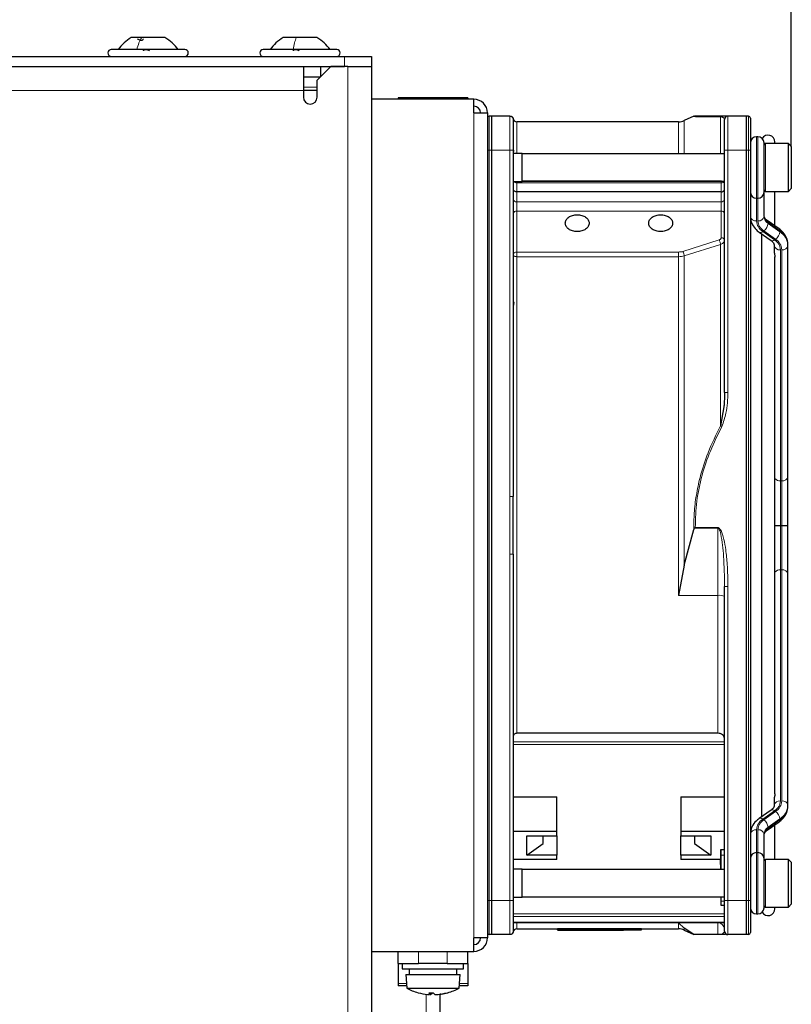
# Paper-space layout 'Blatt3' of a CAD drawing. Header units: millimetres. Extents: x 5 to 418, y 2 to 292.
# Tile 67 of 75: x 239 to 258, y 218 to 242. Entities that reach past the tile are written whole.
import ezdxf

# ---------------------------------------------------------------- set-up
doc = ezdxf.new("R2010")
doc.units = ezdxf.units.MM
doc.layers.add('SLD-0', color=7, linetype='Continuous')
doc.styles.add('SLDTEXTSTYLE1', font='TXT', dxfattribs={"width": 0.605})
doc.dimstyles.new('SLDDIMSTYLE0', dxfattribs={"dimtxt": 3.5, "dimasz": 3.302, "dimexe": 0, "dimexo": 0.0625, "dimgap": 0.875, "dimtad": 1, "dimlfac": 6, "dimrnd": 1e-09, "dimzin": 12, "dimdsep": 46, "dimtxsty": 'SLDTEXTSTYLE1', "dimsah": 1, "dimcen": 0.09, "dimadec": 0, "dimazin": 3, "dimtfac": 1, "dimtofl": 0, "dimtmove": 0, "dimatfit": 3, "dimfxl": 1, "dimfrac": 2, "dimtolj": 1, "dimtzin": 12, "dimarcsym": 0})

# ---------------------------------------------------------------- blocks, each defined once
blk = doc.blocks.new('_D_14')
at = {"layer": 'SLD-0', "color": 7}
for p, q in [((219.024, 247.673), (219.024, 257.523)), ((257.608, 238.881), (257.608, 257.523)), ((219.024, 256.523), (257.608, 256.523))]:
    blk.add_line(p, q, dxfattribs=at)
for points in [[(219.024, 256.523), (222.326, 256.015), (222.326, 257.031)], [(257.608, 256.523), (254.306, 257.031), (254.306, 256.015)]]:
    blk.add_solid(points, dxfattribs=at)
at = {"layer": 'SLD-0', "color": 7, "insert": (232.301, 261.034), "char_height": 3.5, "attachment_point": 1, "style": 'SLDTEXTSTYLE1'}
blk.add_mtext('231,5', dxfattribs=at)
blk = doc.blocks.new('_D_15')
at = {"layer": 'SLD-0', "color": 7}
for p, q in [((208.191, 235.448), (208.191, 270.57)), ((257.608, 238.881), (257.608, 270.57)), ((257.608, 269.57), (208.191, 269.57))]:
    blk.add_line(p, q, dxfattribs=at)
for centre, start, end in [((232.255, 272.256), 153.4349, 206.5651), ((233.544, 272.256), 333.4349, 26.5651)]:
    blk.add_arc(centre, 6.006, start, end, dxfattribs=at)
for points in [[(208.191, 269.57), (211.493, 269.062), (211.493, 270.078)], [(257.608, 269.57), (254.306, 270.078), (254.306, 269.062)]]:
    blk.add_solid(points, dxfattribs=at)
at = {"layer": 'SLD-0', "color": 7, "insert": (226.884, 274.082), "char_height": 3.5, "attachment_point": 1, "style": 'SLDTEXTSTYLE1'}
blk.add_mtext('296,5', dxfattribs=at)

psp = doc.layouts.new('Blatt3')

# ---------------------------------------------------------------- linework, layer by layer
at = {"color": 7, "linetype": 'Continuous', "lineweight": 25}
for p, q in [((241.7175, 241.5392), (241.462, 241.5392)), ((242.287, 241.5392), (241.7175, 241.5392)), ((245.4967, 241.5392), (245.1786, 241.5392)), ((246.0036, 241.5392), (245.4967, 241.5392)), ((242.7745, 241.2476), (240.9745, 241.2476)), ((246.4911, 241.2476), (244.6911, 241.2476)), ((220.6078, 241.0809), (246.6745, 241.0809)), ((246.6745, 241.0809), (247.3411, 241.0809)), ((247.3411, 241.0809), (247.3411, 240.8309)), ((220.6078, 240.8309), (246.6745, 240.8309)), ((245.6745, 240.8309), (245.6745, 240.2476)), ((246.3411, 240.8309), (246.0078, 240.4976)), ((246.0911, 240.8309), (246.0911, 240.5809)), ((246.7578, 240.8309), (246.3411, 240.8309)), ((246.7578, 240.8309), (247.3411, 240.8309)), ((247.3411, 240.8309), (247.3411, 192.4976)), ((245.6745, 240.5809), (246.0911, 240.5809)), ((246.0078, 240.0809), (246.0078, 240.4976)), ((245.6745, 240.2476), (245.6745, 240.0809)), ((246.0078, 240.2476), (245.6745, 240.2476)), ((248.4386, 240.0642), (247.9903, 240.0642)), ((247.9903, 240.0642), (247.9903, 240.0309)), ((248.4386, 240.0642), (248.4386, 240.0309)), ((249.2436, 240.0642), (248.4386, 240.0642)), ((249.692, 240.0642), (249.2436, 240.0642)), ((249.2436, 240.0642), (249.2436, 240.0309)), ((249.692, 240.0642), (249.692, 240.0309)), ((249.8411, 240.0309), (247.3411, 240.0309)), ((249.8411, 239.6976), (249.8411, 240.0309)), ((249.8411, 239.6976), (250.1745, 239.6976)), ((250.1745, 239.6976), (250.1745, 219.5309)), ((250.2811, 239.6226), (250.2201, 239.6172)), ((250.2811, 238.7892), (250.2811, 239.6226)), ((250.7246, 239.6226), (250.2811, 239.6226)), ((255.2232, 239.6153), (254.986, 239.5097)), ((255.2377, 239.6203), (255.2245, 239.6153)), ((255.2377, 239.6203), (255.2581, 239.6226)), ((256.5011, 239.6226), (256.0578, 239.6226)), ((256.5011, 239.6226), (256.5011, 238.7892)), ((256.5622, 239.6172), (256.5011, 239.6226)), ((254.8504, 239.4809), (250.8911, 239.4809)), ((255.9718, 239.5493), (255.9745, 239.5392)), ((256.7911, 239.1142), (256.7578, 239.1142)), ((256.9411, 237.7642), (256.9411, 238.9642)), ((257.5411, 238.9476), (256.9745, 238.9476)), ((257.2078, 238.9476), (257.2078, 238.9892)), ((257.6078, 238.8809), (257.5411, 238.9476)), ((257.5411, 237.7809), (257.5411, 238.9476)), ((257.6078, 238.8809), (257.6078, 237.8476)), ((250.2811, 220.4392), (250.2811, 238.7892)), ((250.8078, 238.7892), (250.8078, 230.3191)), ((251.0245, 238.7059), (250.8078, 238.7059)), ((250.8107, 238.7055), (250.8216, 238.7893)), ((251.0245, 238.1995), (251.0245, 238.7059)), ((255.9745, 238.6976), (251.0245, 238.6976)), ((255.9745, 232.8651), (255.9745, 238.7892)), ((256.5011, 238.7892), (256.5011, 220.4392)), ((256.6078, 238.7892), (256.6078, 220.4392)), ((251.0245, 238.0226), (251.0245, 238.1995)), ((250.8078, 238.0226), (251.0245, 238.0226)), ((251.0245, 238.0309), (255.9745, 238.0309)), ((255.8911, 238.0304), (251.0245, 238.0304)), ((255.9005, 238.0309), (255.8911, 238.0304)), ((255.8911, 237.7695), (250.8911, 237.7695)), ((256.9411, 237.7487), (256.9411, 237.7642)), ((256.9411, 237.1634), (256.9411, 237.7487)), ((256.9745, 237.7809), (257.5411, 237.7809)), ((257.2078, 236.9345), (257.2078, 237.7809)), ((257.5411, 237.7809), (257.6078, 237.8476)), ((256.7578, 237.6142), (256.7911, 237.6142)), ((257.3098, 236.8624), (257.0193, 237.0678)), ((256.8225, 236.7826), (257.113, 236.5772)), ((256.8745, 236.7459), (256.8745, 222.4826)), ((257.1911, 236.4581), (257.1911, 236.283)), ((257.5245, 236.4581), (257.5245, 236.4816)), ((257.5245, 230.8061), (257.5245, 236.4581)), ((257.2078, 223.0456), (257.2078, 236.1837)), ((250.8208, 235.0619), (250.8078, 234.9737)), ((250.8151, 235.0775), (250.8157, 235.0273)), ((255.9582, 232.5103), (255.8756, 232.0509)), ((257.5245, 229.6142), (257.5245, 230.8061)), ((250.8078, 228.9095), (250.8078, 230.3191)), ((254.986, 228.6441), (255.2244, 229.5136)), ((255.2575, 229.5618), (255.2432, 229.5473)), ((257.3411, 229.6142), (257.3745, 229.6142)), ((257.5245, 228.4224), (257.5245, 229.6142)), ((250.8078, 228.9095), (250.8078, 220.4393)), ((254.986, 228.6441), (254.8504, 227.9009)), ((257.5245, 222.7704), (257.5245, 228.4224)), ((255.9745, 220.4392), (255.9745, 228.1221)), ((255.8078, 224.5297), (250.8911, 224.5297)), ((250.8078, 222.9733), (251.8745, 222.9733)), ((251.8745, 222.134), (251.8745, 222.9733)), ((254.9078, 222.9733), (255.9745, 222.9733)), ((254.9078, 222.9733), (254.9078, 222.134)), ((257.1911, 222.9455), (257.1911, 222.7704)), ((257.5245, 222.7469), (257.5245, 222.7704)), ((257.113, 222.6513), (256.8225, 222.4459)), ((257.0193, 222.1607), (257.3098, 222.3661)), ((257.2078, 221.4476), (257.2078, 222.294)), ((250.8078, 222.134), (251.8745, 222.134)), ((251.1411, 222.0246), (251.8745, 222.0246)), ((251.1411, 221.5532), (251.1411, 222.0246)), ((251.5411, 221.8361), (251.5411, 222.0246)), ((251.8745, 222.0246), (251.8745, 222.134)), ((251.8745, 222.0246), (251.8745, 221.5532)), ((254.9078, 222.134), (254.9078, 222.0246)), ((254.9078, 222.134), (255.9745, 222.134)), ((254.9078, 222.0246), (255.6411, 222.0246)), ((254.9078, 221.5532), (254.9078, 222.0246)), ((255.2411, 222.0246), (255.2411, 221.8361)), ((255.6411, 222.0246), (255.6411, 221.5532)), ((256.9411, 221.4798), (256.9411, 222.0651)), ((251.1411, 221.5532), (251.5411, 221.8361)), ((255.2411, 221.8361), (255.6411, 221.5532)), ((251.8745, 221.5532), (251.1411, 221.5532)), ((251.8745, 221.4439), (251.8745, 221.5532)), ((254.9078, 221.5532), (254.9078, 221.4439)), ((255.6411, 221.5532), (254.9078, 221.5532)), ((255.8847, 221.6872), (255.9745, 221.6872)), ((255.8847, 221.6872), (255.8847, 221.4439)), ((255.8863, 221.5502), (255.8847, 221.6872)), ((256.7578, 221.6142), (256.7911, 221.6142)), ((251.8745, 221.4439), (250.8078, 221.4439)), ((255.8847, 221.4439), (254.9078, 221.4439)), ((255.8745, 221.3175), (255.8745, 221.4439)), ((255.8745, 221.3175), (255.876, 221.1976)), ((255.8807, 221.1976), (255.8796, 221.4439)), ((255.8847, 221.4439), (255.886, 221.341)), ((255.886, 221.341), (255.8866, 221.1976)), ((256.9411, 221.4642), (256.9411, 221.4798)), ((256.9411, 220.2644), (256.9411, 221.4642)), ((257.5411, 221.4476), (256.9745, 221.4476)), ((257.6078, 221.3809), (257.5411, 221.4476)), ((257.5411, 220.3441), (257.5411, 221.4476)), ((257.6078, 221.3809), (257.6078, 220.4036)), ((251.0245, 221.2059), (250.8078, 221.2059)), ((251.0245, 220.5226), (251.0245, 221.2059)), ((255.9745, 221.1976), (251.0245, 221.1976)), ((250.2811, 219.6059), (250.2811, 220.4392)), ((250.8078, 220.5226), (251.0245, 220.5226)), ((251.0245, 220.5309), (255.9745, 220.5309)), ((255.8847, 220.5309), (255.8863, 220.4124)), ((255.8854, 220.3268), (255.9745, 220.3268)), ((255.889, 220.4245), (255.889, 220.5309)), ((256.5011, 220.4392), (256.5011, 219.6059)), ((257.5411, 220.2809), (257.6078, 220.3476)), ((257.5411, 220.2809), (257.5411, 220.3441)), ((257.6078, 220.4036), (257.6078, 220.3476)), ((256.7578, 220.1142), (256.7911, 220.1142)), ((256.9745, 220.2809), (257.5411, 220.2809)), ((257.2078, 220.2392), (257.2078, 220.2809)), ((250.8078, 219.8995), (255.9745, 219.8995)), ((254.986, 219.7664), (254.8504, 219.8975)), ((250.2811, 219.6059), (250.2201, 219.6113)), ((250.7246, 219.6059), (250.2811, 219.6059)), ((250.8911, 219.7476), (251.8911, 219.7476)), ((251.8911, 219.755), (253.9411, 219.755)), ((251.8911, 219.7217), (251.8911, 219.755)), ((253.9411, 219.7217), (251.8911, 219.7217)), ((251.8911, 219.7144), (253.4245, 219.7144)), ((253.4245, 219.7144), (253.4245, 219.7144)), ((253.4245, 219.7142), (253.501, 219.7142)), ((253.501, 219.7155), (253.9411, 219.7217)), ((253.9411, 219.7217), (253.9411, 219.755)), ((253.9411, 219.7476), (254.8504, 219.7476)), ((255.2244, 219.6131), (254.986, 219.7664)), ((254.986, 219.7188), (255.2251, 219.6123)), ((255.2575, 219.6059), (255.2432, 219.6072)), ((255.8078, 219.6059), (255.2575, 219.6059)), ((255.8078, 219.6059), (255.8078, 219.6072)), ((256.0285, 219.6105), (256.023, 219.6102)), ((256.0296, 219.6108), (256.0293, 219.6107)), ((256.5011, 219.6059), (256.0578, 219.6059)), ((256.5622, 219.6113), (256.5011, 219.6059)), ((249.8411, 219.1976), (249.8411, 219.5309)), ((250.1745, 219.5309), (249.8411, 219.5309)), ((247.3411, 219.1976), (249.8411, 219.1976)), ((247.9903, 218.9009), (247.9903, 219.1976)), ((249.692, 218.9009), (249.692, 219.1976)), ((247.9903, 218.9009), (248.4903, 218.9009)), ((247.9903, 218.9009), (247.9903, 218.4155)), ((248.0911, 218.9009), (248.0911, 218.7676)), ((249.192, 218.9009), (248.4903, 218.9009)), ((249.192, 218.9009), (249.692, 218.9009)), ((249.5911, 218.7676), (249.5911, 218.9009)), ((249.692, 218.9009), (249.692, 218.4155)), ((248.0911, 218.7676), (249.5911, 218.7676)), ((248.1745, 218.6342), (248.1995, 218.3009)), ((248.1745, 218.6342), (249.5078, 218.6342)), ((248.2578, 218.7676), (248.2578, 218.6342)), ((249.4245, 218.6342), (249.4245, 218.7676)), ((249.4828, 218.3009), (249.5078, 218.6342)), ((247.9903, 218.4155), (247.9903, 218.3509)), ((249.692, 218.4155), (249.692, 218.3509)), ((248.1957, 218.3509), (247.9903, 218.3509)), ((248.1995, 218.3009), (249.4828, 218.3009)), ((248.7728, 218.1863), (248.7612, 218.1437)), ((248.7792, 218.1863), (248.7712, 218.1413)), ((248.805, 218.1862), (248.794, 218.1437)), ((248.9323, 218.1423), (248.9325, 218.1413)), ((248.9729, 218.1454), (248.973, 218.1437)), ((249.0078, 218.1475), (249.0078, 215.2185)), ((249.692, 218.3509), (249.4866, 218.3509))]:
    psp.add_line(p, q, dxfattribs=at)
at = {"color": 7, "linetype": 'Continuous', "lineweight": 18}
for p, q in [((246.6745, 240.8309), (246.6745, 241.0809)), ((246.7578, 240.8309), (246.7578, 192.4976)), ((246.0078, 240.3309), (245.6745, 240.3309)), ((245.6745, 240.2476), (220.6078, 240.2476)), ((249.8411, 219.5309), (249.8411, 239.6976)), ((250.2201, 238.7892), (250.2201, 239.6172)), ((250.8083, 239.5457), (250.8087, 239.5516)), ((256.0578, 239.6226), (256.0578, 238.7892)), ((256.5622, 239.6172), (256.5622, 238.7892)), ((250.8911, 239.4809), (250.8911, 238.7059)), ((254.8504, 238.6976), (254.8504, 239.4809)), ((256.7578, 237.6142), (256.7578, 239.1142)), ((256.7911, 239.1142), (256.7911, 237.6142)), ((256.9745, 238.9476), (256.9745, 237.7809)), ((250.2201, 238.7892), (250.1745, 238.7892)), ((250.2201, 220.4392), (250.2201, 238.7892)), ((250.2811, 238.7892), (250.2201, 238.7892)), ((250.7245, 238.7892), (250.2811, 238.7892)), ((250.7248, 230.3191), (250.7245, 238.7892)), ((256.0578, 238.7892), (255.9745, 238.7892)), ((256.0578, 238.7892), (256.0578, 232.8651)), ((256.5011, 238.7892), (256.0578, 238.7892)), ((256.5622, 238.7892), (256.5011, 238.7892)), ((256.5622, 238.7892), (256.5622, 220.4392)), ((256.6078, 238.7892), (256.5622, 238.7892)), ((250.8911, 238.0226), (250.8911, 237.9876)), ((250.8911, 237.9876), (250.8911, 237.7695)), ((255.8911, 237.9876), (250.8911, 237.9876)), ((255.8911, 237.9876), (255.8911, 238.0304)), ((255.8911, 237.7695), (255.8911, 237.9876)), ((250.8911, 237.7695), (250.8911, 237.5274)), ((255.8911, 237.5274), (255.8911, 237.7695)), ((250.8911, 237.5274), (250.8911, 237.298)), ((250.8911, 237.5274), (255.8911, 237.5274)), ((255.8911, 237.298), (255.8911, 237.5274)), ((256.7578, 237.0574), (256.7578, 237.6142)), ((256.7911, 237.6142), (256.7911, 237.0574)), ((250.8911, 237.298), (250.8911, 236.2968)), ((255.8911, 237.298), (250.8911, 237.298)), ((255.8911, 236.6465), (255.8911, 237.298)), ((257.0388, 236.9968), (257.0388, 237.0203)), ((257.0388, 237.0203), (257.3292, 236.815)), ((257.3292, 236.7914), (257.0388, 236.9968)), ((257.1996, 236.5937), (256.9091, 236.799)), ((256.9327, 236.8157), (257.2231, 236.6103)), ((257.3292, 236.815), (257.3292, 236.7914)), ((254.9521, 236.3121), (255.8417, 236.5926)), ((255.8756, 236.4829), (254.986, 236.2024)), ((250.8911, 236.2968), (254.8504, 236.2968)), ((250.8911, 236.2968), (250.8911, 236.1824)), ((250.8911, 236.1824), (250.8911, 224.5297)), ((254.8504, 236.1824), (250.8911, 236.1824)), ((254.8504, 227.9009), (254.8504, 236.1824)), ((257.3411, 230.7), (257.3411, 236.352)), ((257.3745, 236.352), (257.3745, 230.7)), ((257.3411, 230.7), (257.3745, 230.7)), ((257.3411, 229.6142), (257.3411, 230.7)), ((257.3745, 230.7), (257.3745, 229.6142)), ((255.2432, 229.5473), (255.8078, 229.5473)), ((255.2575, 229.5618), (255.8078, 229.5618)), ((255.8078, 229.5618), (255.8078, 229.5473)), ((255.8078, 229.5473), (255.8078, 227.9009)), ((257.3411, 228.5285), (257.3411, 229.6142)), ((257.3745, 229.6142), (257.3745, 228.5285)), ((250.7248, 228.9094), (250.7246, 220.4392)), ((257.3411, 222.8765), (257.3411, 228.5285)), ((257.3411, 228.5285), (257.3745, 228.5285)), ((257.3745, 228.5285), (257.3745, 222.8765)), ((256.0578, 220.4392), (256.0578, 228.1221)), ((255.8078, 227.9009), (254.8504, 227.9009)), ((255.8078, 224.5297), (255.8078, 227.9009)), ((255.9745, 224.3226), (250.8078, 224.3226)), ((255.9745, 224.2538), (250.8078, 224.2538)), ((256.9091, 222.4295), (257.1996, 222.6348)), ((257.2231, 222.6182), (256.9327, 222.4128)), ((257.0388, 222.2317), (257.3292, 222.4371)), ((257.3292, 222.4135), (257.0388, 222.2082)), ((257.0388, 222.2082), (257.0388, 222.2317)), ((257.3292, 222.4371), (257.3292, 222.4135)), ((256.7578, 221.6142), (256.7578, 222.1711)), ((256.7911, 222.1711), (256.7911, 221.6142)), ((255.8863, 221.5502), (255.9745, 221.5502)), ((256.7578, 220.1142), (256.7578, 221.6142)), ((256.7911, 221.6142), (256.7911, 220.1142)), ((256.9745, 221.4476), (256.9745, 220.3441)), ((250.2201, 220.4392), (250.1745, 220.4392)), ((250.2811, 220.4392), (250.2201, 220.4392)), ((250.2201, 219.6113), (250.2201, 220.4392)), ((250.7246, 220.4392), (250.2811, 220.4392)), ((255.9745, 220.4245), (255.889, 220.4245)), ((255.9745, 220.4392), (256.0578, 220.4392)), ((256.0578, 220.4392), (256.5011, 220.4392)), ((256.0578, 219.6059), (256.0578, 220.4392)), ((256.5011, 220.4392), (256.5622, 220.4392)), ((256.5622, 220.4392), (256.5622, 219.6113)), ((256.5622, 220.4392), (256.6078, 220.4392)), ((256.9745, 220.3441), (256.9745, 220.2809)), ((250.8078, 220.1178), (255.9745, 220.1178)), ((250.8078, 220.0484), (255.9745, 220.0484)), ((255.9745, 219.9142), (250.8078, 219.9142)), ((250.8911, 219.8995), (250.8911, 219.7476)), ((254.8504, 219.8975), (255.8078, 219.8975)), ((254.8504, 219.7476), (254.8504, 219.8975)), ((255.8078, 219.8975), (255.8078, 219.6072)), ((250.8078, 219.6892), (250.8078, 219.6892)), ((254.986, 219.7664), (254.986, 219.7188)), ((255.8078, 219.6072), (255.2432, 219.6072)), ((255.972, 219.6792), (255.9745, 219.6892)), ((248.4903, 218.9009), (248.4903, 219.1976)), ((249.192, 218.9009), (249.192, 219.1976)), ((248.1909, 218.4155), (247.9903, 218.4155)), ((249.692, 218.4155), (249.4914, 218.4155)), ((248.6745, 218.1475), (248.6745, 215.2243))]:
    psp.add_line(p, q, dxfattribs=at)
at = {"color": 7, "linetype": 'Continuous', "lineweight": 18, "flags": 128}
for points in [[(255.8756, 238.6976), (255.8756, 238.7196), (255.8756, 238.997), (255.8756, 239.239), (255.8756, 239.4447), (255.8756, 239.6132)], [(254.986, 239.5097), (254.986, 239.5056), (254.986, 239.4534), (254.986, 239.3418), (254.986, 239.1715), (254.986, 238.9435), (254.986, 238.6976)], [(256.6078, 237.7487), (256.6107, 237.728), (256.6176, 237.711)], [(256.9314, 237.711), (256.9383, 237.728), (256.9411, 237.7487)], [(255.8756, 232.0509), (255.8756, 232.6604), (255.8756, 233.2585), (255.8756, 233.8428), (255.8756, 234.4111), (255.8756, 234.9613), (255.8756, 235.4913), (255.8756, 235.9992), (255.8756, 236.4829)], [(254.986, 236.2024), (254.986, 235.5702), (254.986, 234.8973), (254.986, 234.1883), (254.986, 233.4481), (254.986, 232.6816), (254.986, 231.8942), (254.986, 231.0913), (254.986, 230.2782), (254.986, 229.4607), (254.986, 228.6441)], [(256.6078, 221.4798), (256.6107, 221.5005), (256.6176, 221.5175)], [(256.9314, 221.5175), (256.9383, 221.5005), (256.9411, 221.4798)]]:
    psp.add_lwpolyline(points, dxfattribs=at)
at = {"color": 7, "linetype": 'Continuous', "lineweight": 25, "flags": 128}
psp.add_lwpolyline([(249.0437, 218.1518), (249.0357, 218.1506), (249.0078, 218.1469)], dxfattribs=at)
at = {"color": 7, "linetype": 'Continuous', "lineweight": 25}
for centre, radius, start, end in [((241.9295, 240.7027), 0.9583, 119.1989, 145.34848), ((241.8195, 240.7027), 0.9583, 34.65152, 60.8011), ((245.6462, 240.7027), 0.9583, 119.1989, 145.34848), ((245.5361, 240.7027), 0.9583, 34.65152, 60.8011), ((240.9745, 241.1642), 0.0833, 90, 270), ((242.7745, 241.1642), 0.0833, 270, 90), ((244.6911, 241.1642), 0.0833, 90, 270), ((246.4911, 241.1642), 0.0833, 270, 90), ((245.8411, 240.0809), 0.1667, 180, 0), ((249.8411, 239.6976), 0.3333, 0, 90), ((249.8411, 239.6976), 0.1667, 360, 90), ((250.2245, 239.5674), 0.05, 95, 180), ((250.8911, 239.5642), 0.0833, 180, 270), ((256.0578, 239.5392), 0.0833, 90, 180), ((256.5578, 239.5674), 0.05, 0, 85), ((254.8504, 239.8142), 0.3333, 270, 294), ((256.7578, 238.9642), 0.15, 90, 180), ((256.7911, 238.9642), 0.15, 0, 90), ((257.0411, 238.9892), 0.1667, 0, 150.47234), ((256.9745, 238.9142), 0.0333, 90, 180), ((256.7578, 237.7642), 0.15, 180, 270), ((256.7911, 237.7642), 0.15, 270, 0), ((256.9745, 237.8142), 0.0333, 180, 270), ((256.7578, 221.4642), 0.15, 90, 180), ((256.7911, 221.4642), 0.15, 0, 90), ((256.9745, 221.4142), 0.0333, 90, 180), ((256.9745, 220.3142), 0.0333, 180, 270), ((256.7578, 220.2642), 0.15, 180, 270), ((256.7911, 220.2642), 0.15, 270, 0), ((257.0411, 220.2392), 0.1667, 209.52767, 0), ((250.2245, 219.6611), 0.05, 180, 265), ((250.8911, 219.6642), 0.0833, 90, 180), ((254.8504, 219.4142), 0.3333, 66, 90), ((256.0578, 219.6892), 0.0833, 180, 270), ((256.5578, 219.6611), 0.05, 275, 0), ((249.8411, 219.5309), 0.1667, 270, 0), ((249.8411, 219.5309), 0.3333, 270, 0), ((248.8411, 219.4697), 1.3333, 241.23293, 254.15578), ((248.83, 219.4355), 1.2974, 254.19035, 264.6589), ((248.7902, 219.1659), 1.0254, 265.47006, 267.73913), ((248.7936, 219.5425), 1.3563, 267.80165, 272.19835), ((248.8206, 218.1967), 0.0796, 186.83626, 221.66992), ((248.7366, 218.2322), 0.0918, 278.28361, 285.55564), ((248.7471, 218.4785), 0.338, 274.09053, 277.97093), ((248.7001, 218.2785), 0.1642, 304.84484, 326.20957), ((248.9821, 218.2785), 0.1642, 213.79043, 235.15516), ((248.9352, 218.4785), 0.338, 262.02907, 265.90947), ((248.8659, 219.4124), 1.2719, 272.03761, 274.07098), ((248.892, 219.1659), 1.0254, 272.26087, 274.52994), ((248.8308, 219.4853), 1.3474, 275.33717, 285.54464), ((248.8523, 219.4355), 1.2974, 275.3411, 285.80965), ((248.8411, 219.4697), 1.3333, 278.73727, 285.84422), ((249.1988, 218.2107), 0.0245, 253.5963, 286.4037), ((248.8411, 219.4697), 1.3333, 285.84422, 298.76707)]:
    psp.add_arc(centre, radius, start, end, dxfattribs=at)
at = {"color": 7, "linetype": 'Continuous', "lineweight": 18}
for centre, radius, start, end in [((250.8866, 238.0758), 0.0883, 217.02962, 272.95417), ((255.8985, 238.0687), 0.0815, 264.85553, 332.34624), ((250.8796, 237.6004), 0.0739, 193.46256, 278.96205), ((255.9026, 237.6004), 0.0739, 261.03793, 346.53743), ((250.8807, 237.2244), 0.0744, 81.95053, 168.57825), ((255.9016, 237.2244), 0.0744, 11.42176, 98.04948), ((256.7391, 237.1899), 0.1339, 191.42175, 278.04947), ((256.8099, 237.1899), 0.1339, 261.95053, 348.57825), ((257.1496, 237.1972), 0.2087, 182.7971, 237.92528), ((257.1496, 237.1736), 0.2087, 182.7971, 237.92528), ((257.0809, 237.0731), 0.3235, 182.7971, 237.92528), ((257.0934, 237.0721), 0.3026, 182.7971, 237.92528), ((256.7866, 237.0229), 0.2535, 305.18752, 354.09009), ((256.9853, 237.0262), 0.0538, 353.70485, 49.5859), ((256.8533, 236.857), 0.0805, 247.5195, 313.93895), ((257.0771, 236.8175), 0.2535, 305.18752, 354.09009), ((257.2762, 236.8209), 0.0534, 353.56575, 51.01931), ((257.1076, 236.4613), 0.4174, 2.7971, 57.92528), ((257.1076, 236.4377), 0.4174, 2.7971, 57.92528), ((257.1437, 236.6516), 0.0805, 247.51799, 313.93917), ((257.3224, 236.4846), 0.1339, 191.42175, 278.04947), ((257.0389, 236.3372), 0.3026, 2.7971, 57.92528), ((257.0514, 236.3362), 0.3235, 2.7971, 57.92528), ((257.3932, 236.4846), 0.1339, 261.95053, 348.57825), ((257.3323, 230.8629), 0.1631, 220.24364, 273.11842), ((257.3932, 230.8326), 0.1339, 261.95053, 348.57825), ((257.3323, 228.3656), 0.1631, 86.88158, 139.75636), ((257.3932, 228.3959), 0.1339, 11.42175, 98.04947), ((255.8482, 227.6393), 0.2648, 61.51842, 98.77947), ((257.3224, 222.7439), 0.1339, 81.95053, 168.57825), ((257.0389, 222.8913), 0.3026, 302.07472, 357.2029), ((257.0514, 222.8923), 0.3235, 302.07472, 357.2029), ((257.1076, 222.7908), 0.4174, 302.07472, 357.2029), ((257.1076, 222.7672), 0.4174, 302.07472, 357.2029), ((257.3932, 222.7439), 0.1339, 11.42175, 98.04947), ((257.1437, 222.5769), 0.0805, 46.06083, 112.48201), ((257.0771, 222.411), 0.2535, 5.90991, 54.81248), ((257.0809, 222.1554), 0.3235, 122.07472, 177.2029), ((257.0934, 222.1564), 0.3026, 122.07472, 177.2029), ((256.8533, 222.3715), 0.0805, 46.06062, 112.48336), ((256.7866, 222.2056), 0.2535, 5.90991, 54.81248), ((257.1496, 222.0549), 0.2087, 122.07472, 177.2029), ((257.2762, 222.4076), 0.0534, 308.98069, 6.43425), ((256.7391, 222.0386), 0.1339, 81.95053, 168.57825), ((256.8099, 222.0386), 0.1339, 11.42175, 98.04947), ((257.1496, 222.0313), 0.2087, 122.07472, 177.2029), ((256.9853, 222.2023), 0.0538, 310.4141, 6.29515), ((255.8091, 219.7321), 0.1654, 0.44191, 90.43519)]:
    psp.add_arc(centre, radius, start, end, dxfattribs=at)
for points in [[(241.5955, 241.2476), (241.6126, 241.3054), (241.647, 241.421), (241.694, 241.4998), (241.7175, 241.5392)], [(245.4232, 241.2476), (245.4335, 241.3054), (245.4542, 241.421), (245.4825, 241.4998), (245.4967, 241.5392)], [(250.7245, 238.7892), (250.7245, 238.8984), (250.7245, 239.1168), (250.7246, 239.3923), (250.7246, 239.585), (250.7246, 239.6101), (250.7246, 239.6226)], [(250.8078, 238.7892), (250.8066, 238.7892), (250.8041, 238.7892), (250.7848, 238.7892), (250.7573, 238.7892), (250.7355, 238.7892), (250.7245, 238.7892)], [(255.8417, 236.5926), (255.846, 236.5849), (255.8546, 236.5696), (255.8656, 236.5394), (255.8735, 236.5085), (255.8749, 236.4914), (255.8756, 236.4829)], [(250.8078, 236.2378), (250.8091, 236.2456), (250.8116, 236.261), (250.8308, 236.2805), (250.8584, 236.2941), (250.8802, 236.2959), (250.8911, 236.2968)], [(250.8078, 236.2378), (250.8091, 236.2306), (250.8116, 236.216), (250.8308, 236.1977), (250.8584, 236.1849), (250.8802, 236.1832), (250.8911, 236.1824)], [(254.9521, 236.3121), (254.9564, 236.3044), (254.965, 236.2891), (254.976, 236.2589), (254.9839, 236.228), (254.9853, 236.211), (254.986, 236.2024)], [(255.9745, 232.8651), (255.9757, 232.8651), (255.9782, 232.8651), (255.9975, 232.8651), (256.0251, 232.8651), (256.0469, 232.8651), (256.0578, 232.8651)], [(250.8078, 230.3191), (250.8066, 230.3191), (250.8041, 230.3191), (250.7849, 230.3191), (250.7574, 230.3191), (250.7357, 230.3191), (250.7248, 230.3191)], [(250.7248, 228.9094), (250.7356, 228.9094), (250.7574, 228.9094), (250.7849, 228.9094), (250.8041, 228.9095), (250.8066, 228.9095), (250.8078, 228.9095)], [(255.9745, 228.1221), (255.9757, 228.1221), (255.9782, 228.1221), (255.9975, 228.1221), (256.0251, 228.1221), (256.0469, 228.1221), (256.0578, 228.1221)], [(250.7246, 220.4392), (250.7355, 220.4393), (250.7573, 220.4393), (250.7848, 220.4393), (250.8041, 220.4393), (250.8066, 220.4393), (250.8078, 220.4393)], [(250.7246, 220.4392), (250.7246, 220.3301), (250.7246, 220.1117), (250.7246, 219.8362), (250.7246, 219.6435), (250.7246, 219.6184), (250.7246, 219.6059)]]:
    psp.add_open_spline(points, degree=3, dxfattribs=at)
at = {"color": 7, "linetype": 'Continuous', "lineweight": 25}
for points, knots in [([(241.6088, 241.5107), (241.6258, 241.5025), (241.6513, 241.49), (241.6858, 241.4806), (241.71, 241.4778), (241.7303, 241.4805), (241.7514, 241.4899), (241.7565, 241.5024), (241.76, 241.5107)], [0, 0, 0, 0, 0.249201, 0.3743378, 0.4989316, 0.6240084, 0.74976, 1, 1, 1, 1]), ([(241.76, 241.2191), (241.7615, 241.223), (241.7644, 241.2308), (241.7784, 241.24), (241.7988, 241.2461), (241.8242, 241.2483), (241.851, 241.2461), (241.8751, 241.24), (241.8942, 241.2308), (241.9011, 241.223), (241.9046, 241.2191)], [0, 0, 0, 0, 0.12522067, 0.24948138, 0.37432391, 0.49906134, 0.62389537, 0.74938732, 0.87444029, 1, 1, 1, 1]), ([(245.4298, 241.2191), (245.43, 241.223), (245.4305, 241.2308), (245.4409, 241.24), (245.4585, 241.2461), (245.4824, 241.2483), (245.509, 241.2461), (245.5343, 241.24), (245.5558, 241.2308), (245.5649, 241.223), (245.5695, 241.2191)], [0, 0, 0, 0, 0.1252207, 0.2494814, 0.3743239, 0.4990613, 0.6238954, 0.7493873, 0.8744403, 1, 1, 1, 1]), ([(250.7331, 239.6209), (250.7371, 239.621), (250.7467, 239.6212), (250.7614, 239.6155), (250.7711, 239.6093), (250.7759, 239.6062)], [0, 0, 0, 0, 0.25764399, 0.62512304, 1, 1, 1, 1]), ([(250.8089, 239.5511), (250.8079, 239.5561), (250.8058, 239.5664), (250.7989, 239.5812), (250.7892, 239.5952), (250.7804, 239.6025), (250.7759, 239.6062)], [0, 0, 0, 0, 0.2326804, 0.4795807, 0.7369809, 1, 1, 1, 1]), ([(255.2232, 239.6153), (255.2232, 239.6153), (255.2105, 239.6153), (255.2551, 239.6153), (255.3657, 239.6146), (255.5706, 239.6145), (255.7705, 239.6137), (255.8756, 239.6132)], [0, 0, 0, 0, 0.00056957, 0.2301979, 0.46468879, 0.71867243, 1, 1, 1, 1]), ([(255.9095, 239.6226), (255.8129, 239.6226), (255.6251, 239.6226), (255.4178, 239.6226), (255.2954, 239.6226), (255.2423, 239.6226), (255.2574, 239.6226), (255.2574, 239.6226)], [0, 0, 0, 0, 0.2571568, 0.5001664, 0.750208, 0.9999852, 1, 1, 1, 1]), ([(255.8756, 239.6132), (255.8865, 239.6107), (255.9084, 239.6055), (255.931, 239.5956), (255.9489, 239.5829), (255.962, 239.5705), (255.967, 239.5626), (255.9692, 239.559)], [0, 0, 0, 0, 0.174104, 0.3521916, 0.6015075, 0.8206642, 1, 1, 1, 1]), ([(256.0578, 239.6226), (256.0523, 239.6226), (256.0431, 239.6226), (255.9476, 239.6226), (255.9095, 239.6226)], [0, 0, 0, 0, 0.6006547, 1, 1, 1, 1]), ([(256.6078, 239.5674), (256.6078, 239.557), (256.6078, 239.541), (256.6078, 239.444), (256.6078, 239.3436), (256.6078, 239.2189), (256.6078, 239.0377), (256.6078, 238.8871), (256.6078, 238.7892)], [0, 0, 0, 0, 0.23945684, 0.36836066, 0.5, 0.63163934, 0.76054316, 1, 1, 1, 1]), ([(255.9745, 238.7892), (255.9745, 238.8836), (255.9745, 239.0287), (255.9745, 239.2033), (255.9745, 239.3235), (255.9745, 239.4203), (255.9745, 239.5138), (255.9745, 239.5292), (255.9745, 239.5392)], [0, 0, 0, 0, 0.2394568, 0.3683606, 0.5, 0.6316394, 0.7605432, 1, 1, 1, 1]), ([(250.8911, 237.7695), (250.8825, 237.7701), (250.8637, 237.7714), (250.8417, 237.7802), (250.8261, 237.791), (250.8162, 237.8017), (250.8092, 237.8145), (250.8083, 237.8238), (250.8078, 237.8286)], [0, 0, 0, 0, 0.19849791, 0.43082228, 0.56029703, 0.69832021, 0.8448891, 1, 1, 1, 1]), ([(255.8911, 237.7695), (255.8998, 237.7701), (255.9186, 237.7713), (255.9406, 237.78), (255.9562, 237.7908), (255.9661, 237.8016), (255.9731, 237.8144), (255.974, 237.8238), (255.9745, 237.8286)], [0, 0, 0, 0, 0.1984979, 0.4308223, 0.560297, 0.6983202, 0.8448891, 1, 1, 1, 1]), ([(256.6078, 237.1634), (256.61, 237.1316), (256.6156, 237.0514), (256.67, 236.9302), (256.7489, 236.838), (256.8066, 236.7946), (256.8225, 236.7826)], [0, 0, 0, 0, 0.2160866, 0.5441233, 0.8746145, 1, 1, 1, 1]), ([(257.0193, 237.0678), (257.0074, 237.0771), (256.9731, 237.1042), (256.9454, 237.148), (256.9425, 237.1746), (256.9411, 237.187)], [0, 0, 0, 0, 0.2188669, 0.63386758, 1, 1, 1, 1]), ([(257.5245, 236.4816), (257.5223, 236.5134), (257.5167, 236.5936), (257.4623, 236.7148), (257.3834, 236.807), (257.3256, 236.8505), (257.3098, 236.8624)], [0, 0, 0, 0, 0.2160866, 0.5441233, 0.8746145, 1, 1, 1, 1]), ([(255.9673, 236.5529), (255.9692, 236.5622), (255.9731, 236.5809), (255.9701, 236.5998), (255.9686, 236.6092)], [0, 0, 0, 0, 0.4983903, 1, 1, 1, 1]), ([(257.113, 236.5772), (257.1248, 236.5679), (257.1592, 236.5408), (257.1869, 236.497), (257.1898, 236.4705), (257.1911, 236.4581)], [0, 0, 0, 0, 0.2188669, 0.6338676, 1, 1, 1, 1]), ([(257.1911, 236.283), (257.1915, 236.2773), (257.1921, 236.2661), (257.1966, 236.245), (257.2021, 236.2229), (257.2065, 236.2014), (257.2085, 236.1844), (257.2073, 236.1775), (257.2068, 236.1751)], [0, 0, 0, 0, 0.1728311, 0.3463265, 0.5221428, 0.7047889, 0.8984385, 1, 1, 1, 1]), ([(255.9745, 232.8651), (255.9737, 232.8059), (255.9724, 232.7068), (255.9653, 232.5956), (255.9605, 232.5365), (255.9588, 232.5173), (255.9582, 232.5103)], [0, 0, 0, 0, 0.49963289, 0.83703396, 0.9402746, 1, 1, 1, 1]), ([(255.2244, 229.5136), (255.2271, 229.5205), (255.2317, 229.5327), (255.2397, 229.5429), (255.2432, 229.5473)], [0, 0, 0, 0, 0.571552, 1, 1, 1, 1]), ([(257.1911, 229.6142), (257.1912, 229.6142), (257.1912, 229.6142), (257.1947, 229.6142), (257.2116, 229.6142), (257.2457, 229.6142), (257.2906, 229.6142), (257.3243, 229.6142), (257.3411, 229.6142)], [0, 0, 0, 0, 0.0133406, 0.1422538, 0.3569997, 0.5714362, 0.7857154, 1, 1, 1, 1]), ([(257.3745, 229.6142), (257.3913, 229.6142), (257.425, 229.6142), (257.4699, 229.6142), (257.504, 229.6142), (257.5209, 229.6142), (257.5244, 229.6142), (257.5245, 229.6142), (257.5245, 229.6142)], [0, 0, 0, 0, 0.2142846, 0.4285638, 0.6430003, 0.8577462, 0.9866594, 1, 1, 1, 1]), ([(250.8911, 224.5297), (250.8805, 224.5288), (250.859, 224.5269), (250.8315, 224.5123), (250.8117, 224.4909), (250.8091, 224.4737), (250.8078, 224.465)], [0, 0, 0, 0, 0.23739552, 0.48256131, 0.73678368, 1, 1, 1, 1]), ([(255.9745, 224.4003), (255.9717, 224.418), (255.9664, 224.4524), (255.9268, 224.4952), (255.872, 224.524), (255.8289, 224.5278), (255.8078, 224.5297)], [0, 0, 0, 0, 0.2674714, 0.517881, 0.7633389, 1, 1, 1, 1]), ([(257.2076, 223.0482), (257.2077, 223.0477), (257.2085, 223.0423), (257.2064, 223.0267), (257.2016, 223.0034), (257.1956, 222.9793), (257.1917, 222.9594), (257.1913, 222.9496), (257.1911, 222.9455)], [0, 0, 0, 0, 0.0236597, 0.2395551, 0.4578126, 0.6665406, 0.8623712, 1, 1, 1, 1]), ([(257.1911, 222.7704), (257.1906, 222.7631), (257.1889, 222.7406), (257.1709, 222.6996), (257.1302, 222.6656), (257.113, 222.6513)], [0, 0, 0, 0, 0.2186071, 0.6694809, 1, 1, 1, 1]), ([(257.3098, 222.3661), (257.3354, 222.3861), (257.4065, 222.4416), (257.4857, 222.5531), (257.5215, 222.6672), (257.5239, 222.7304), (257.5245, 222.7469)], [0, 0, 0, 0, 0.2053246, 0.570669, 0.8876277, 1, 1, 1, 1]), ([(256.8225, 222.4459), (256.7969, 222.4259), (256.7257, 222.3703), (256.6466, 222.2588), (256.6108, 222.1448), (256.6084, 222.0816), (256.6078, 222.0651)], [0, 0, 0, 0, 0.2053246, 0.570669, 0.8876277, 1, 1, 1, 1]), ([(256.9411, 222.0415), (256.9417, 222.0489), (256.9434, 222.0714), (256.9614, 222.1124), (257.0021, 222.1463), (257.0193, 222.1607)], [0, 0, 0, 0, 0.2186071, 0.6694809, 1, 1, 1, 1]), ([(255.8888, 221.1976), (255.8888, 221.1998), (255.8887, 221.2364), (255.8883, 221.3191), (255.8875, 221.4191), (255.8869, 221.497), (255.8865, 221.5324), (255.8863, 221.5502)], [0, 0, 0, 0, 0.0200751, 0.3296824, 0.6392921, 0.8185394, 1, 1, 1, 1]), ([(255.8863, 220.4124), (255.8865, 220.3981), (255.8869, 220.3697), (255.8875, 220.3357), (255.8883, 220.3198), (255.8888, 220.3409), (255.889, 220.3789), (255.889, 220.4092), (255.889, 220.4245)], [0, 0, 0, 0, 0.1352781, 0.2690563, 0.5000007, 0.7309433, 0.8646465, 1, 1, 1, 1]), ([(256.6078, 220.4392), (256.6078, 220.3414), (256.6078, 220.1908), (256.6078, 220.0096), (256.6078, 219.8849), (256.6078, 219.7845), (256.6078, 219.6875), (256.6078, 219.6715), (256.6078, 219.6611)], [0, 0, 0, 0, 0.2394568, 0.3683607, 0.5, 0.6316393, 0.7605432, 1, 1, 1, 1]), ([(250.7494, 219.6095), (250.7478, 219.609), (250.7411, 219.6066), (250.7328, 219.6056), (250.7262, 219.6061), (250.7251, 219.6062)], [0, 0, 0, 0, 0.20518828, 0.86047439, 1, 1, 1, 1]), ([(250.7755, 219.622), (250.78, 219.6256), (250.7888, 219.6329), (250.7986, 219.6467), (250.8056, 219.6614), (250.8077, 219.6717), (250.8088, 219.6767)], [0, 0, 0, 0, 0.2626839, 0.5199654, 0.7669818, 1, 1, 1, 1]), ([(255.2432, 219.6072), (255.2397, 219.608), (255.2317, 219.6098), (255.2271, 219.6119), (255.2244, 219.6131)], [0, 0, 0, 0, 0.42839285, 1, 1, 1, 1]), ([(255.9946, 219.6059), (255.9943, 219.6059), (255.9861, 219.6059), (255.9576, 219.6059), (255.9167, 219.6059), (255.8614, 219.6059), (255.8329, 219.6059), (255.8184, 219.6059), (255.8113, 219.6059), (255.8078, 219.6059)], [0, 0, 0, 0, 0.0109204, 0.3630492, 0.7841867, 0.9142685, 0.9605062, 0.9806935, 1, 1, 1, 1])]:
    psp.add_open_spline(points, degree=3, knots=knots, dxfattribs=at)
for points in [[(250.7246, 239.6226), (250.7355, 239.6213), (250.7573, 239.6188), (250.7848, 239.5995), (250.8041, 239.572), (250.8066, 239.5502), (250.8078, 239.5392)], [(250.8078, 239.5392), (250.8078, 239.528), (250.8078, 239.5054), (250.8078, 239.332), (250.8078, 239.084), (250.8078, 238.8875), (250.8078, 238.7892)], [(252.3703, 236.7973), (252.3321, 236.8004), (252.2558, 236.8066), (252.1587, 236.8543), (252.0938, 236.9224), (252.0711, 237.0035), (252.0938, 237.0846), (252.1587, 237.1528), (252.2558, 237.2005), (252.3321, 237.2067), (252.3703, 237.2098)], [(252.3703, 237.2098), (252.4085, 237.2067), (252.4848, 237.2005), (252.5819, 237.1528), (252.6468, 237.0846), (252.6696, 237.0035), (252.6468, 236.9224), (252.5819, 236.8543), (252.4848, 236.8066), (252.4085, 236.8004), (252.3703, 236.7973)], [(254.412, 236.7973), (254.3738, 236.8004), (254.2975, 236.8066), (254.2004, 236.8543), (254.1355, 236.9224), (254.1127, 237.0035), (254.1355, 237.0846), (254.2004, 237.1528), (254.2975, 237.2005), (254.3738, 237.2067), (254.412, 237.2098)], [(254.412, 237.2098), (254.4502, 237.2067), (254.5265, 237.2005), (254.6236, 237.1528), (254.6885, 237.0846), (254.7112, 237.0035), (254.6885, 236.9224), (254.6236, 236.8543), (254.5265, 236.8066), (254.4502, 236.8004), (254.412, 236.7973)], [(250.8078, 220.4393), (250.8078, 220.341), (250.8078, 220.1444), (250.8078, 219.8965), (250.8078, 219.7231), (250.8078, 219.7005), (250.8078, 219.6892)], [(255.9745, 219.6892), (255.9745, 219.7005), (255.9745, 219.7231), (255.9745, 219.8965), (255.9745, 220.1444), (255.9745, 220.341), (255.9745, 220.4392)], [(250.8078, 219.6892), (250.8066, 219.6783), (250.8041, 219.6565), (250.7848, 219.629), (250.7573, 219.6097), (250.7355, 219.6072), (250.7246, 219.6059)]]:
    psp.add_open_spline(points, degree=3, dxfattribs=at)
at = {"color": 7, "linetype": 'Continuous', "lineweight": 18}
for points, knots in [([(255.8756, 239.6132), (255.881, 239.6159), (255.8918, 239.6214), (255.9036, 239.6222), (255.9095, 239.6226)], [0, 0, 0, 0, 0.49999884, 1, 1, 1, 1]), ([(255.8417, 236.5926), (255.8487, 236.5953), (255.8629, 236.6008), (255.8785, 236.6141), (255.8893, 236.6295), (255.8905, 236.6408), (255.8911, 236.6465)], [0, 0, 0, 0, 0.2489744, 0.5016355, 0.7507485, 1, 1, 1, 1]), ([(255.8756, 236.4829), (255.8881, 236.4875), (255.9141, 236.497), (255.9449, 236.5207), (255.964, 236.5416), (255.9667, 236.5547), (255.9671, 236.5565)], [0, 0, 0, 0, 0.288538, 0.6038308, 0.9458416, 1, 1, 1, 1]), ([(255.9684, 236.6092), (255.9683, 236.6095), (255.9662, 236.6174), (255.9507, 236.63), (255.9241, 236.6439), (255.9021, 236.6456), (255.8911, 236.6465)], [0, 0, 0, 0, 0.0137238, 0.34248253, 0.67124127, 1, 1, 1, 1]), ([(254.8504, 236.2968), (254.8679, 236.2974), (254.903, 236.2987), (254.9357, 236.3076), (254.9521, 236.3121)], [0, 0, 0, 0, 0.5, 1, 1, 1, 1]), ([(254.8504, 236.2968), (254.8504, 236.2885), (254.8504, 236.272), (254.8504, 236.2403), (254.8504, 236.2083), (254.8504, 236.191), (254.8504, 236.1824)], [0, 0, 0, 0, 0.2499978, 0.4999985, 0.7499993, 1, 1, 1, 1]), ([(254.8504, 236.1824), (254.8738, 236.1832), (254.9205, 236.1848), (254.9641, 236.1966), (254.986, 236.2024)], [0, 0, 0, 0, 0.49999088, 1, 1, 1, 1]), ([(256.0578, 232.8651), (256.0523, 232.6933), (256.0431, 232.4078), (255.9475, 232.1396), (255.9095, 232.0329)], [0, 0, 0, 0, 0.6018028, 1, 1, 1, 1]), ([(255.8756, 232.0509), (255.7688, 231.8333), (255.5684, 231.4251), (255.3821, 230.8495), (255.2794, 230.3526), (255.224, 229.927), (255.2243, 229.6469), (255.2244, 229.5136)], [0, 0, 0, 0, 0.2743478, 0.5148195, 0.6829147, 0.8490274, 1, 1, 1, 1]), ([(255.9095, 232.0329), (255.8108, 231.8345), (255.6188, 231.4489), (255.4132, 230.8354), (255.2779, 230.2077), (255.2643, 229.7771), (255.2575, 229.5618)], [0, 0, 0, 0, 0.25715775, 0.50012757, 0.75011106, 1, 1, 1, 1]), ([(255.9095, 232.0329), (255.9036, 232.036), (255.8918, 232.0423), (255.881, 232.048), (255.8756, 232.0509)], [0, 0, 0, 0, 0.5000002, 1, 1, 1, 1]), ([(250.7248, 228.9094), (250.7249, 229.065), (250.7251, 229.3), (250.7254, 229.6152), (250.7251, 229.9295), (250.7249, 230.1645), (250.7248, 230.3191)], [0, 0, 0, 0, 0.3312488, 0.5000193, 0.6708228, 1, 1, 1, 1]), ([(255.8078, 229.5618), (255.8113, 229.5615), (255.8183, 229.561), (255.8328, 229.5557), (255.861, 229.5343), (255.8944, 229.4781), (255.9296, 229.3865), (255.9706, 229.2297), (256.0117, 228.9837), (256.0495, 228.5998), (256.0547, 228.3009), (256.0578, 228.1221)], [0, 0, 0, 0, 0.0068848, 0.0140824, 0.0305545, 0.0768222, 0.1421452, 0.2276111, 0.4009185, 0.6415951, 1, 1, 1, 1]), ([(255.8078, 229.5473), (255.8103, 229.547), (255.8155, 229.5466), (255.826, 229.5411), (255.8614, 229.4987), (255.9117, 229.2623), (255.9655, 228.7982), (255.9712, 228.3684), (255.9745, 228.1221)], [0, 0, 0, 0, 0.0051394, 0.0105956, 0.0239103, 0.1166497, 0.4936504, 1, 1, 1, 1]), ([(255.9745, 219.6892), (255.9709, 219.6751), (255.9655, 219.6539), (255.9248, 219.6295), (255.8906, 219.617), (255.8613, 219.6115), (255.8414, 219.6083), (255.8258, 219.6074), (255.8154, 219.6072), (255.8103, 219.6072), (255.8078, 219.6072)], [0, 0, 0, 0, 0.5061076, 0.7582399, 0.8831861, 0.9471283, 0.9763112, 0.9894939, 0.9949035, 1, 1, 1, 1])]:
    psp.add_open_spline(points, degree=3, knots=knots, dxfattribs=at)

# ---------------------------------------------------------------- dimensions: what is measured, and where the dimension line sits
at = {"layer": 'SLD-0', "color": 7}
dim = psp.add_linear_dim(base=(208.1911, 269.57), p1=(257.6078, 238.8809), p2=(208.1911, 235.4476), text='(<>)', dimstyle='SLDDIMSTYLE0', dxfattribs=at)
dim.commit()
dim.dimension.update_dxf_attribs({"geometry": '_D_15', "text_midpoint": (232.8995, 269.57), "dimtype": 160})
dim = psp.add_linear_dim(base=(257.6078, 256.5227), p1=(219.0245, 247.6726), p2=(257.6078, 238.8809), dimstyle='SLDDIMSTYLE0', dxfattribs=at)
dim.commit()
dim.dimension.update_dxf_attribs({"geometry": '_D_14', "text_midpoint": (238.3161, 256.5227), "dimtype": 160})

doc.saveas('drawing.dxf')
